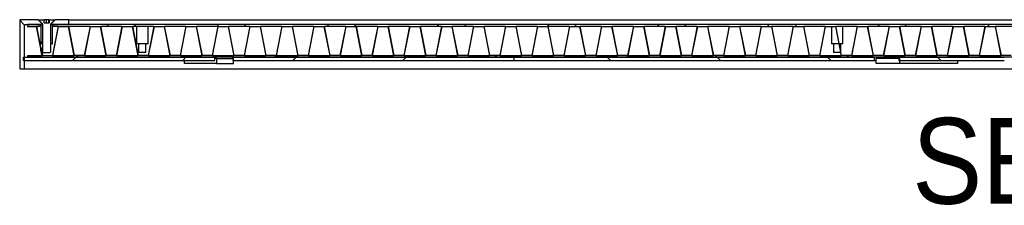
# Model space of a CAD drawing. Header units: millimetres. Extents: x 32 to 6182, y 219 to 4524.
# Tile 3 of 11: x 2632 to 3234, y 1566 to 1679. Entities that reach past the tile are written whole.
import ezdxf

# ---------------------------------------------------------------- set-up
doc = ezdxf.new("R2010")
doc.units = ezdxf.units.MM
doc.header["$LTSCALE"] = 15
doc.linetypes.add('SLD-Solido', pattern=[0])
doc.layers.add('CAMPITURE', color=9, linetype='SLD-Solido')
doc.layers.add('NOTE', color=3, linetype='SLD-Solido')
doc.styles.add('SLDTEXTSTYLE0', font='GOTHIC.TTF', dxfattribs={"width": 0.913})

msp = doc.modelspace()

# ---------------------------------------------------------------- hatches: boundary and pattern name
at = {"layer": 'CAMPITURE', "true_color": 0xe1a900}
h = msp.add_hatch(dxfattribs=at)
h.set_pattern_fill('ANSI32', color=42, scale=15, angle=90, style=0)
edge = h.paths.add_edge_path(flags=0)
edge.add_line((2643.19, 1679.03), (2631.94, 1679.03))
edge.add_line((2631.94, 1679.03), (2631.94, 1649.03))
edge.add_line((2631.94, 1649.03), (2634.94, 1649.03))
edge.add_line((2634.94, 1649.03), (2634.94, 1675.53))
edge.add_arc((2635.44, 1675.53), 0.5, 90, 180, ccw=False)
edge.add_line((2635.44, 1676.03), (2645.69, 1676.03))
edge.add_line((2645.69, 1676.03), (2645.69, 1676.53))
edge.add_line((2645.69, 1676.53), (2643.19, 1679.03))
h = msp.add_hatch(dxfattribs=at)
h.set_pattern_fill('ANSI37', color=42, scale=15, angle=2.8e-322, style=0)
h.paths.add_polyline_path([(2636.71, 1676.03), (2636.71, 1674.83), (2642.11, 1674.83), (2644.94, 1660.36), (2644.94, 1662.21), (2642.41, 1675.13), (2644.94, 1675.13), (2644.94, 1676.03)], flags=0)
h = msp.add_hatch(dxfattribs=at)
h.set_pattern_fill('ANSI32', color=42, scale=15, style=0)
h.paths.add_polyline_path([(2653.44, 1679.03), (2649.95, 1679.03), (2649.95, 1677.03), (2646.93, 1677.03), (2646.93, 1679.03), (2643.44, 1679.03), (2643.44, 1678.93), (2643.47, 1678.93), (2643.47, 1678.91), (2645.94, 1676.43), (2645.94, 1676.23), (2646.18, 1676.23), (2646.18, 1659.13), (2646.28, 1659.03), (2650.6, 1659.03), (2650.7, 1659.13), (2650.7, 1676.23), (2650.94, 1676.23), (2650.94, 1676.43), (2653.42, 1678.91), (2653.42, 1678.93), (2653.44, 1678.93)], flags=0)
h = msp.add_hatch(dxfattribs=at)
h.set_pattern_fill('ANSI32', color=42, scale=15, angle=90, style=0)
edge = h.paths.add_edge_path(flags=0)
edge.add_line((2645.94, 1664.23), (2645.94, 1676.13))
edge.add_line((2645.94, 1676.13), (2644.44, 1676.13))
edge.add_line((2644.44, 1676.13), (2644.44, 1676.03))
edge.add_arc((2644.14, 1675.29), 0.8, 0, 67.97569, ccw=False)
edge.add_line((2644.94, 1675.29), (2644.94, 1664.33))
edge.add_arc((2645.04, 1664.33), 0.1, 180, 270)
edge.add_line((2645.04, 1664.23), (2645.94, 1664.23))
h = msp.add_hatch(dxfattribs=at)
h.set_pattern_fill('ANSI32', color=42, scale=15, angle=90, style=0)
edge = h.paths.add_edge_path(flags=0)
edge.add_line((2650.94, 1676.13), (2650.94, 1664.23))
edge.add_line((2650.94, 1664.23), (2651.84, 1664.23))
edge.add_arc((2651.84, 1664.33), 0.1, 270, 360)
edge.add_line((2651.94, 1664.33), (2651.94, 1675.29))
edge.add_arc((2652.74, 1675.29), 0.8, 112.02431, 180, ccw=False)
edge.add_line((2652.44, 1676.03), (2652.44, 1676.13))
edge.add_line((2652.44, 1676.13), (2650.94, 1676.13))
h = msp.add_hatch(dxfattribs=at)
h.set_pattern_fill('ANSI32', color=42, scale=15, angle=90, style=0)
h.paths.add_polyline_path([(2651.19, 1676.53), (2651.19, 1676.03), (2661.94, 1676.03), (2661.94, 1679.03), (2653.69, 1679.03)], flags=0)
h = msp.add_hatch(dxfattribs=at)
h.set_pattern_fill('ANSI37', color=42, scale=15, angle=2.8e-322, style=0)
h.paths.add_polyline_path([(4117.94, 1656.03), (4117.94, 1657.23), (4112.16, 1657.23), (4108.66, 1675.13), (4117.94, 1675.13), (4117.94, 1676.03), (2651.94, 1676.03), (2651.94, 1675.13), (2655.41, 1675.13), (2651.94, 1657.37), (2651.94, 1656.03)], flags=0)
h.paths.add_polyline_path([(3281.26, 1674.83), (3287.26, 1674.83), (3290.76, 1656.93), (3277.76, 1656.93)], flags=0)
h.paths.add_polyline_path([(3291.06, 1657.23), (3287.56, 1675.13), (3300.56, 1675.13), (3297.06, 1657.23)], flags=0)
h.paths.add_polyline_path([(3261.71, 1674.83), (3267.71, 1674.83), (3271.21, 1656.93), (3258.21, 1656.93)], flags=0)
h.paths.add_polyline_path([(3271.51, 1657.23), (3268.01, 1675.13), (3281.01, 1675.13), (3277.51, 1657.23)], flags=0)
h.paths.add_polyline_path([(3320.36, 1674.83), (3326.36, 1674.83), (3329.86, 1656.93), (3316.86, 1656.93)], flags=0)
h.paths.add_polyline_path([(3330.16, 1657.23), (3326.66, 1675.13), (3339.66, 1675.13), (3336.16, 1657.23)], flags=0)
h.paths.add_polyline_path([(3300.81, 1674.83), (3306.81, 1674.83), (3310.31, 1656.93), (3297.31, 1656.93)], flags=0)
h.paths.add_polyline_path([(3310.61, 1657.23), (3307.11, 1675.13), (3320.11, 1675.13), (3316.61, 1657.23)], flags=0)
h.paths.add_polyline_path([(3203.06, 1674.83), (3209.06, 1674.83), (3212.56, 1656.93), (3199.56, 1656.93)], flags=0)
h.paths.add_polyline_path([(3212.86, 1657.23), (3209.36, 1675.13), (3222.36, 1675.13), (3218.86, 1657.23)], flags=0)
h.paths.add_polyline_path([(3183.51, 1674.83), (3189.51, 1674.83), (3193.01, 1656.93), (3180.01, 1656.93)], flags=0)
h.paths.add_polyline_path([(3193.31, 1657.23), (3189.81, 1675.13), (3202.81, 1675.13), (3199.31, 1657.23)], flags=0)
h.paths.add_polyline_path([(3242.16, 1674.83), (3248.16, 1674.83), (3251.66, 1656.93), (3238.66, 1656.93)], flags=0)
h.paths.add_polyline_path([(3251.96, 1657.23), (3248.46, 1675.13), (3261.46, 1675.13), (3257.96, 1657.23)], flags=0)
h.paths.add_polyline_path([(3222.61, 1674.83), (3228.61, 1674.83), (3232.11, 1656.93), (3219.11, 1656.93)], flags=0)
h.paths.add_polyline_path([(3232.41, 1657.23), (3228.91, 1675.13), (3241.91, 1675.13), (3238.41, 1657.23)], flags=0)
h.paths.add_polyline_path([(3437.66, 1674.83), (3443.66, 1674.83), (3447.16, 1656.93), (3434.16, 1656.93)], flags=0)
h.paths.add_polyline_path([(3447.46, 1657.23), (3443.96, 1675.13), (3456.96, 1675.13), (3453.46, 1657.23)], flags=0)
h.paths.add_polyline_path([(3418.11, 1674.83), (3424.11, 1674.83), (3427.61, 1656.93), (3414.61, 1656.93)], flags=0)
h.paths.add_polyline_path([(3427.91, 1657.23), (3424.41, 1675.13), (3437.41, 1675.13), (3433.91, 1657.23)], flags=0)
h.paths.add_polyline_path([(3476.76, 1674.83), (3482.76, 1674.83), (3486.26, 1656.93), (3473.26, 1656.93)], flags=0)
h.paths.add_polyline_path([(3486.56, 1657.23), (3483.06, 1675.13), (3496.06, 1675.13), (3492.56, 1657.23)], flags=0)
h.paths.add_polyline_path([(3457.21, 1674.83), (3463.21, 1674.83), (3466.71, 1656.93), (3453.71, 1656.93)], flags=0)
h.paths.add_polyline_path([(3467.01, 1657.23), (3463.51, 1675.13), (3476.51, 1675.13), (3473.01, 1657.23)], flags=0)
h.paths.add_polyline_path([(3359.46, 1674.83), (3365.46, 1674.83), (3368.96, 1656.93), (3355.96, 1656.93)], flags=0)
h.paths.add_polyline_path([(3369.26, 1657.23), (3365.76, 1675.13), (3378.76, 1675.13), (3375.26, 1657.23)], flags=0)
h.paths.add_polyline_path([(3339.91, 1674.83), (3345.91, 1674.83), (3349.41, 1656.93), (3336.41, 1656.93)], flags=0)
h.paths.add_polyline_path([(3349.71, 1657.23), (3346.21, 1675.13), (3359.21, 1675.13), (3355.71, 1657.23)], flags=0)
h.paths.add_polyline_path([(3398.56, 1674.83), (3404.56, 1674.83), (3408.06, 1656.93), (3395.06, 1656.93)], flags=0)
h.paths.add_polyline_path([(3408.36, 1657.23), (3404.86, 1675.13), (3417.86, 1675.13), (3414.36, 1657.23)], flags=0)
h.paths.add_polyline_path([(3379.01, 1674.83), (3385.01, 1674.83), (3388.51, 1656.93), (3375.51, 1656.93)], flags=0)
h.paths.add_polyline_path([(3388.81, 1657.23), (3385.31, 1675.13), (3398.31, 1675.13), (3394.81, 1657.23)], flags=0)
h.paths.add_polyline_path([(2968.46, 1674.83), (2974.46, 1674.83), (2977.96, 1656.93), (2964.96, 1656.93)], flags=0)
h.paths.add_polyline_path([(2978.26, 1657.23), (2974.76, 1675.13), (2987.76, 1675.13), (2984.26, 1657.23)], flags=0)
h.paths.add_polyline_path([(2948.91, 1674.83), (2954.91, 1674.83), (2958.41, 1656.93), (2945.41, 1656.93)], flags=0)
h.paths.add_polyline_path([(2958.71, 1657.23), (2955.21, 1675.13), (2968.21, 1675.13), (2964.71, 1657.23)], flags=0)
h.paths.add_polyline_path([(3007.56, 1674.83), (3013.56, 1674.83), (3017.06, 1656.93), (3004.06, 1656.93)], flags=0)
h.paths.add_polyline_path([(3017.36, 1657.23), (3013.86, 1675.13), (3026.86, 1675.13), (3023.36, 1657.23)], flags=0)
h.paths.add_polyline_path([(2988.01, 1674.83), (2994.01, 1674.83), (2997.51, 1656.93), (2984.51, 1656.93)], flags=0)
h.paths.add_polyline_path([(2997.81, 1657.23), (2994.31, 1675.13), (3007.31, 1675.13), (3003.81, 1657.23)], flags=0)
h.paths.add_polyline_path([(2890.26, 1674.83), (2896.26, 1674.83), (2899.76, 1656.93), (2886.76, 1656.93)], flags=0)
h.paths.add_polyline_path([(2900.06, 1657.23), (2896.56, 1675.13), (2909.56, 1675.13), (2906.06, 1657.23)], flags=0)
h.paths.add_polyline_path([(2870.71, 1674.83), (2876.71, 1674.83), (2880.21, 1656.93), (2867.21, 1656.93)], flags=0)
h.paths.add_polyline_path([(2880.51, 1657.23), (2877.01, 1675.13), (2890.01, 1675.13), (2886.51, 1657.23)], flags=0)
h.paths.add_polyline_path([(2929.36, 1674.83), (2935.36, 1674.83), (2938.86, 1656.93), (2925.86, 1656.93)], flags=0)
h.paths.add_polyline_path([(2939.16, 1657.23), (2935.66, 1675.13), (2948.66, 1675.13), (2945.16, 1657.23)], flags=0)
h.paths.add_polyline_path([(2909.81, 1674.83), (2915.81, 1674.83), (2919.31, 1656.93), (2906.31, 1656.93)], flags=0)
h.paths.add_polyline_path([(2919.61, 1657.23), (2916.11, 1675.13), (2929.11, 1675.13), (2925.61, 1657.23)], flags=0)
h.paths.add_polyline_path([(3124.86, 1674.83), (3130.86, 1674.83), (3134.36, 1656.93), (3121.36, 1656.93)], flags=0)
h.paths.add_polyline_path([(3140.66, 1657.23), (3134.66, 1657.23), (3131.16, 1675.13), (3144.16, 1675.13)], flags=0)
h.paths.add_polyline_path([(3105.31, 1674.83), (3111.31, 1674.83), (3114.81, 1656.93), (3101.81, 1656.93)], flags=0)
h.paths.add_polyline_path([(3115.11, 1657.23), (3111.61, 1675.13), (3124.61, 1675.13), (3121.11, 1657.23)], flags=0)
h.paths.add_polyline_path([(3163.96, 1674.83), (3169.96, 1674.83), (3173.46, 1656.93), (3160.46, 1656.93)], flags=0)
h.paths.add_polyline_path([(3173.76, 1657.23), (3170.26, 1675.13), (3183.26, 1675.13), (3179.76, 1657.23)], flags=0)
h.paths.add_polyline_path([(3144.41, 1674.83), (3150.41, 1674.83), (3153.91, 1656.93), (3140.91, 1656.93)], flags=0)
h.paths.add_polyline_path([(3154.21, 1657.23), (3150.71, 1675.13), (3163.71, 1675.13), (3160.21, 1657.23)], flags=0)
h.paths.add_polyline_path([(3046.66, 1674.83), (3052.66, 1674.83), (3056.16, 1656.93), (3043.16, 1656.93)], flags=0)
h.paths.add_polyline_path([(3056.46, 1657.23), (3052.96, 1675.13), (3065.96, 1675.13), (3062.46, 1657.23)], flags=0)
h.paths.add_polyline_path([(3027.11, 1674.83), (3033.11, 1674.83), (3036.61, 1656.93), (3023.61, 1656.93)], flags=0)
h.paths.add_polyline_path([(3036.91, 1657.23), (3033.41, 1675.13), (3046.41, 1675.13), (3042.91, 1657.23)], flags=0)
h.paths.add_polyline_path([(3082.26, 1656.93), (3085.76, 1674.83), (3091.76, 1674.83), (3095.26, 1656.93)], flags=0)
h.paths.add_polyline_path([(3095.56, 1657.23), (3092.06, 1675.13), (3105.06, 1675.13), (3101.56, 1657.23)], flags=0)
h.paths.add_polyline_path([(3066.21, 1674.83), (3072.21, 1674.83), (3075.71, 1656.93), (3062.71, 1656.93)], flags=0)
h.paths.add_polyline_path([(3076.01, 1657.23), (3072.51, 1675.13), (3085.51, 1675.13), (3082.01, 1657.23)], flags=0)
h.paths.add_polyline_path([(3906.86, 1674.83), (3912.86, 1674.83), (3916.36, 1656.93), (3903.36, 1656.93)], flags=0)
h.paths.add_polyline_path([(3916.66, 1657.23), (3913.16, 1675.13), (3926.16, 1675.13), (3922.66, 1657.23)], flags=0)
h.paths.add_polyline_path([(3887.31, 1674.83), (3893.31, 1674.83), (3896.81, 1656.93), (3883.81, 1656.93)], flags=0)
h.paths.add_polyline_path([(3897.11, 1657.23), (3893.61, 1675.13), (3906.61, 1675.13), (3903.11, 1657.23)], flags=0)
h.paths.add_polyline_path([(3945.96, 1674.83), (3951.96, 1674.83), (3955.46, 1656.93), (3942.46, 1656.93)], flags=0)
h.paths.add_polyline_path([(3955.76, 1657.23), (3952.26, 1675.13), (3965.26, 1675.13), (3961.76, 1657.23)], flags=0)
h.paths.add_polyline_path([(3926.41, 1674.83), (3932.41, 1674.83), (3935.91, 1656.93), (3922.91, 1656.93)], flags=0)
h.paths.add_polyline_path([(3936.21, 1657.23), (3932.71, 1675.13), (3945.71, 1675.13), (3942.21, 1657.23)], flags=0)
h.paths.add_polyline_path([(3828.66, 1674.83), (3834.66, 1674.83), (3838.16, 1656.93), (3825.16, 1656.93)], flags=0)
h.paths.add_polyline_path([(3838.46, 1657.23), (3834.96, 1675.13), (3847.96, 1675.13), (3844.46, 1657.23)], flags=0)
h.paths.add_polyline_path([(3809.11, 1674.83), (3815.11, 1674.83), (3818.61, 1656.93), (3805.61, 1656.93)], flags=0)
h.paths.add_polyline_path([(3818.91, 1657.23), (3815.41, 1675.13), (3828.41, 1675.13), (3824.91, 1657.23)], flags=0)
h.paths.add_polyline_path([(3867.76, 1674.83), (3873.76, 1674.83), (3877.26, 1656.93), (3864.26, 1656.93)], flags=0)
h.paths.add_polyline_path([(3877.56, 1657.23), (3874.06, 1675.13), (3887.06, 1675.13), (3883.56, 1657.23)], flags=0)
h.paths.add_polyline_path([(3848.21, 1674.83), (3854.21, 1674.83), (3857.71, 1656.93), (3844.71, 1656.93)], flags=0)
h.paths.add_polyline_path([(3858.01, 1657.23), (3854.51, 1675.13), (3867.51, 1675.13), (3864.01, 1657.23)], flags=0)
h.paths.add_polyline_path([(4059.76, 1656.93), (4063.26, 1674.83), (4069.26, 1674.83), (4072.76, 1656.93)], flags=0)
h.paths.add_polyline_path([(4073.06, 1657.23), (4069.56, 1675.13), (4082.56, 1675.13), (4079.06, 1657.23)], flags=0)
h.paths.add_polyline_path([(4043.71, 1674.83), (4049.71, 1674.83), (4053.21, 1656.93), (4040.21, 1656.93)], flags=0)
h.paths.add_polyline_path([(4050.01, 1675.13), (4063.01, 1675.13), (4059.51, 1657.23), (4053.51, 1657.23)], flags=0)
h.paths.add_polyline_path([(4102.36, 1674.83), (4108.36, 1674.83), (4111.86, 1656.93), (4098.86, 1656.93)], flags=0)
h.paths.add_polyline_path([(4082.81, 1674.83), (4088.81, 1674.83), (4092.31, 1656.93), (4079.31, 1656.93)], flags=0)
h.paths.add_polyline_path([(4092.61, 1657.23), (4089.11, 1675.13), (4102.11, 1675.13), (4098.61, 1657.23)], flags=0)
h.paths.add_polyline_path([(3985.06, 1674.83), (3991.06, 1674.83), (3994.56, 1656.93), (3981.56, 1656.93)], flags=0)
h.paths.add_polyline_path([(3994.86, 1657.23), (3991.36, 1675.13), (4004.36, 1675.13), (4000.86, 1657.23)], flags=0)
h.paths.add_polyline_path([(3965.51, 1674.83), (3971.51, 1674.83), (3975.01, 1656.93), (3962.01, 1656.93)], flags=0)
h.paths.add_polyline_path([(3975.31, 1657.23), (3971.81, 1675.13), (3984.81, 1675.13), (3981.31, 1657.23)], flags=0)
h.paths.add_polyline_path([(4024.16, 1674.83), (4030.16, 1674.83), (4033.66, 1656.93), (4020.66, 1656.93)], flags=0)
h.paths.add_polyline_path([(4033.96, 1657.23), (4030.46, 1675.13), (4043.46, 1675.13), (4039.96, 1657.23)], flags=0)
h.paths.add_polyline_path([(4004.61, 1674.83), (4010.61, 1674.83), (4014.11, 1656.93), (4001.11, 1656.93)], flags=0)
h.paths.add_polyline_path([(4014.41, 1657.23), (4010.91, 1675.13), (4023.91, 1675.13), (4020.41, 1657.23)], flags=0)
h.paths.add_polyline_path([(3594.06, 1674.83), (3600.06, 1674.83), (3603.56, 1656.93), (3590.56, 1656.93)], flags=0)
h.paths.add_polyline_path([(3603.86, 1657.23), (3600.36, 1675.13), (3613.36, 1675.13), (3609.86, 1657.23)], flags=0)
h.paths.add_polyline_path([(3574.51, 1674.83), (3580.51, 1674.83), (3584.01, 1656.93), (3571.01, 1656.93)], flags=0)
h.paths.add_polyline_path([(3584.31, 1657.23), (3580.81, 1675.13), (3593.81, 1675.13), (3590.31, 1657.23)], flags=0)
h.paths.add_polyline_path([(3633.16, 1674.83), (3639.16, 1674.83), (3642.66, 1656.93), (3629.66, 1656.93)], flags=0)
h.paths.add_polyline_path([(3642.96, 1657.23), (3639.46, 1675.13), (3652.46, 1675.13), (3648.96, 1657.23)], flags=0)
h.paths.add_polyline_path([(3613.61, 1674.83), (3619.61, 1674.83), (3623.11, 1656.93), (3610.11, 1656.93)], flags=0)
h.paths.add_polyline_path([(3623.41, 1657.23), (3619.91, 1675.13), (3632.91, 1675.13), (3629.41, 1657.23)], flags=0)
h.paths.add_polyline_path([(3515.86, 1674.83), (3521.86, 1674.83), (3525.36, 1656.93), (3512.36, 1656.93)], flags=0)
h.paths.add_polyline_path([(3525.66, 1657.23), (3522.16, 1675.13), (3535.16, 1675.13), (3531.66, 1657.23)], flags=0)
h.paths.add_polyline_path([(3496.31, 1674.83), (3502.31, 1674.83), (3505.81, 1656.93), (3492.81, 1656.93)], flags=0)
h.paths.add_polyline_path([(3506.11, 1657.23), (3502.61, 1675.13), (3515.61, 1675.13), (3512.11, 1657.23)], flags=0)
h.paths.add_polyline_path([(3554.96, 1674.83), (3560.96, 1674.83), (3564.46, 1656.93), (3551.46, 1656.93)], flags=0)
h.paths.add_polyline_path([(3564.76, 1657.23), (3561.26, 1675.13), (3574.26, 1675.13), (3570.76, 1657.23)], flags=0)
h.paths.add_polyline_path([(3531.91, 1656.93), (3535.41, 1674.83), (3541.41, 1674.83), (3544.91, 1656.93)], flags=0)
h.paths.add_polyline_path([(3545.21, 1657.23), (3541.71, 1675.13), (3554.71, 1675.13), (3551.21, 1657.23)], flags=0)
h.paths.add_polyline_path([(3750.46, 1674.83), (3756.46, 1674.83), (3759.96, 1656.93), (3746.96, 1656.93)], flags=0)
h.paths.add_polyline_path([(3760.26, 1657.23), (3756.76, 1675.13), (3769.76, 1675.13), (3766.26, 1657.23)], flags=0)
h.paths.add_polyline_path([(3730.91, 1674.83), (3736.91, 1674.83), (3740.41, 1656.93), (3727.41, 1656.93)], flags=0)
h.paths.add_polyline_path([(3740.71, 1657.23), (3737.21, 1675.13), (3750.21, 1675.13), (3746.71, 1657.23)], flags=0)
h.paths.add_polyline_path([(3789.56, 1674.83), (3795.56, 1674.83), (3799.06, 1656.93), (3786.06, 1656.93)], flags=0)
h.paths.add_polyline_path([(3799.36, 1657.23), (3795.86, 1675.13), (3808.86, 1675.13), (3805.36, 1657.23)], flags=0)
h.paths.add_polyline_path([(3770.01, 1674.83), (3776.01, 1674.83), (3779.51, 1656.93), (3766.51, 1656.93)], flags=0)
h.paths.add_polyline_path([(3779.81, 1657.23), (3776.31, 1675.13), (3789.31, 1675.13), (3785.81, 1657.23)], flags=0)
h.paths.add_polyline_path([(3672.26, 1674.83), (3678.26, 1674.83), (3681.76, 1656.93), (3668.76, 1656.93)], flags=0)
h.paths.add_polyline_path([(3682.06, 1657.23), (3678.56, 1675.13), (3691.56, 1675.13), (3688.06, 1657.23)], flags=0)
h.paths.add_polyline_path([(3652.71, 1674.83), (3658.71, 1674.83), (3662.21, 1656.93), (3649.21, 1656.93)], flags=0)
h.paths.add_polyline_path([(3662.51, 1657.23), (3659.01, 1675.13), (3672.01, 1675.13), (3668.51, 1657.23)], flags=0)
h.paths.add_polyline_path([(3711.36, 1674.83), (3717.36, 1674.83), (3720.86, 1656.93), (3707.86, 1656.93)], flags=0)
h.paths.add_polyline_path([(3721.16, 1657.23), (3717.66, 1675.13), (3730.66, 1675.13), (3727.16, 1657.23)], flags=0)
h.paths.add_polyline_path([(3691.81, 1674.83), (3697.81, 1674.83), (3701.31, 1656.93), (3688.31, 1656.93)], flags=0)
h.paths.add_polyline_path([(3701.61, 1657.23), (3698.11, 1675.13), (3711.11, 1675.13), (3707.61, 1657.23)], flags=0)
h.paths.add_polyline_path([(2655.66, 1674.83), (2661.66, 1674.83), (2665.16, 1656.93), (2652.16, 1656.93)], flags=0)
h.paths.add_polyline_path([(2665.46, 1657.23), (2661.96, 1675.13), (2674.96, 1675.13), (2671.46, 1657.23)], flags=0)
h.paths.add_polyline_path([(2694.76, 1674.83), (2700.76, 1674.83), (2704.26, 1656.93), (2691.26, 1656.93)], flags=0)
h.paths.add_polyline_path([(2704.56, 1657.23), (2701.06, 1675.13), (2714.06, 1675.13), (2710.56, 1657.23)], flags=0)
h.paths.add_polyline_path([(2675.21, 1674.83), (2681.21, 1674.83), (2684.71, 1656.93), (2671.71, 1656.93)], flags=0)
h.paths.add_polyline_path([(2685.01, 1657.23), (2681.51, 1675.13), (2694.51, 1675.13), (2691.01, 1657.23)], flags=0)
h.paths.add_polyline_path([(2812.06, 1674.83), (2818.06, 1674.83), (2821.56, 1656.93), (2808.56, 1656.93)], flags=0)
h.paths.add_polyline_path([(2821.86, 1657.23), (2818.36, 1675.13), (2831.36, 1675.13), (2827.86, 1657.23)], flags=0)
h.paths.add_polyline_path([(2792.51, 1674.83), (2798.51, 1674.83), (2802.01, 1656.93), (2789.01, 1656.93)], flags=0)
h.paths.add_polyline_path([(2802.31, 1657.23), (2798.81, 1675.13), (2811.81, 1675.13), (2808.31, 1657.23)], flags=0)
h.paths.add_polyline_path([(2851.16, 1674.83), (2857.16, 1674.83), (2860.66, 1656.93), (2847.66, 1656.93)], flags=0)
h.paths.add_polyline_path([(2860.96, 1657.23), (2857.46, 1675.13), (2870.46, 1675.13), (2866.96, 1657.23)], flags=0)
h.paths.add_polyline_path([(2831.61, 1674.83), (2837.61, 1674.83), (2841.11, 1656.93), (2828.11, 1656.93)], flags=0)
h.paths.add_polyline_path([(2841.41, 1657.23), (2837.91, 1675.13), (2850.91, 1675.13), (2847.41, 1657.23)], flags=0)
h.paths.add_polyline_path([(2733.86, 1674.83), (2739.86, 1674.83), (2743.36, 1656.93), (2730.36, 1656.93)], flags=0)
h.paths.add_polyline_path([(2743.66, 1657.23), (2740.16, 1675.13), (2753.16, 1675.13), (2749.66, 1657.23)], flags=0)
h.paths.add_polyline_path([(2714.31, 1674.83), (2720.31, 1674.83), (2723.81, 1656.93), (2710.81, 1656.93)], flags=0)
h.paths.add_polyline_path([(2724.11, 1657.23), (2720.61, 1675.13), (2733.61, 1675.13), (2730.11, 1657.23)], flags=0)
h.paths.add_polyline_path([(2772.96, 1674.83), (2778.96, 1674.83), (2782.46, 1656.93), (2769.46, 1656.93)], flags=0)
h.paths.add_polyline_path([(2782.76, 1657.23), (2779.26, 1675.13), (2792.26, 1675.13), (2788.76, 1657.23)], flags=0)
h.paths.add_polyline_path([(2753.41, 1674.83), (2759.41, 1674.83), (2762.91, 1656.93), (2749.91, 1656.93)], flags=0)
h.paths.add_polyline_path([(2763.21, 1657.23), (2759.71, 1675.13), (2772.71, 1675.13), (2769.21, 1657.23)], flags=0)
h = msp.add_hatch(dxfattribs=at)
h.set_pattern_fill('ANSI37', color=42, scale=15, angle=2.8e-322, style=0)
h.paths.add_polyline_path([(2636.71, 1656.03), (2644.94, 1656.03), (2644.94, 1656.93), (2636.71, 1656.93)], flags=0)
h = msp.add_hatch(dxfattribs=at)
h.set_pattern_fill('ANSI31', color=42, scale=15, angle=2.8e-322, style=0)
h.paths.add_polyline_path([(2634.21, 1654.03), (2751.27, 1654.03), (2751.27, 1656.03), (2634.21, 1656.03)], flags=0)
h = msp.add_hatch(dxfattribs=at)
h.set_pattern_fill('ANSI31', color=42, scale=15, angle=2.8e-322, style=0)
h.paths.add_polyline_path([(2752.26, 1655.23), (2752.26, 1652.23), (2762.8, 1652.23), (2762.8, 1655.23)], flags=0)
h = msp.add_hatch(dxfattribs=at)
h.set_pattern_fill('ANSI31', color=42, scale=15, angle=2.8e-322, style=0)
h.paths.add_polyline_path([(2934.21, 1656.03), (2762.33, 1656.03), (2762.33, 1654.03), (2934.21, 1654.03)], flags=0)
h = msp.add_hatch(dxfattribs=at)
h.set_pattern_fill('ANSI31', color=42, scale=15, angle=90, style=0)
h.paths.add_polyline_path([(2934.21, 1654.03), (3154.83, 1654.03), (3154.83, 1656.03), (2934.21, 1656.03)], flags=0)
h = msp.add_hatch(dxfattribs=at)
h.set_pattern_fill('ANSI31', color=42, scale=15, style=0)
h.paths.add_polyline_path([(3170.05, 1652.23), (3170.05, 1655.23), (3155.91, 1655.23), (3155.91, 1652.23)], flags=0)
h = msp.add_hatch(dxfattribs=at)
h.set_pattern_fill('ANSI31', color=42, scale=15, angle=90, style=0)
h.paths.add_polyline_path([(3234.21, 1656.03), (3169.68, 1656.03), (3169.68, 1654.03), (3234.21, 1654.03)], flags=0)
h = msp.add_hatch(dxfattribs=at)
h.set_pattern_fill('ANSI31', color=42, scale=15, angle=2.8e-322, style=0)
h.paths.add_polyline_path([(3234.21, 1654.03), (3372.31, 1654.03), (3372.31, 1656.03), (3234.21, 1656.03)], flags=0)

# ---------------------------------------------------------------- linework, layer by layer
for p, q in [((2631.94, 1679.03), (2631.94, 1649.03)), ((2643.19, 1679.03), (2631.94, 1679.03)), ((2634.94, 1649.03), (2634.94, 1675.53)), ((2635.44, 1676.03), (2645.69, 1676.03)), ((2636.71, 1676.03), (2636.71, 1674.83)), ((2644.94, 1676.03), (2636.71, 1676.03)), ((2636.71, 1674.83), (2642.11, 1674.83)), ((2642.11, 1674.83), (2644.94, 1660.36)), ((2642.41, 1675.13), (2644.94, 1675.13)), ((2644.94, 1662.21), (2642.41, 1675.13)), ((2643.19, 1679.03), (2645.69, 1676.53)), ((2643.19, 1679.03), (2643.44, 1679.03)), ((2643.44, 1679.03), (2643.44, 1678.93)), ((2643.44, 1679.03), (2646.93, 1679.03)), ((2643.44, 1678.93), (2643.47, 1678.93)), ((2643.47, 1678.93), (2643.47, 1678.91)), ((2645.94, 1676.43), (2643.47, 1678.91)), ((2644.44, 1676.13), (2644.44, 1676.03)), ((2645.94, 1676.13), (2644.44, 1676.13)), ((2644.94, 1675.13), (2644.94, 1676.03)), ((2644.94, 1675.29), (2644.94, 1664.33)), ((2645.69, 1676.03), (2645.69, 1676.53)), ((2645.84, 1676.53), (2645.69, 1676.53)), ((2645.94, 1676.43), (2645.94, 1676.23)), ((2646.18, 1676.23), (2645.94, 1676.23)), ((2645.94, 1676.13), (2645.94, 1664.23)), ((2645.94, 1676.13), (2646.18, 1676.13)), ((2646.18, 1659.13), (2646.18, 1676.23)), ((2646.93, 1677.03), (2646.93, 1679.03)), ((2648.25, 1679.03), (2646.93, 1679.03)), ((2646.93, 1677.03), (2649.95, 1677.03)), ((2648.25, 1677.03), (2648.25, 1679.03)), ((2649.84, 1679.03), (2648.25, 1679.03)), ((2649.84, 1677.03), (2649.84, 1679.03)), ((2649.95, 1679.03), (2649.84, 1679.03)), ((2649.95, 1679.03), (2649.95, 1677.03)), ((2649.95, 1679.03), (2653.44, 1679.03)), ((2650.94, 1676.23), (2650.7, 1676.23)), ((2650.7, 1676.23), (2650.7, 1659.13)), ((2650.7, 1676.13), (2650.94, 1676.13)), ((2653.42, 1678.91), (2650.94, 1676.43)), ((2650.94, 1676.23), (2650.94, 1676.43)), ((2650.94, 1664.23), (2650.94, 1676.13)), ((2652.44, 1676.13), (2650.94, 1676.13)), ((2651.19, 1676.53), (2651.04, 1676.53)), ((2651.19, 1676.53), (2653.69, 1679.03)), ((2651.19, 1676.53), (2651.19, 1676.03)), ((2651.19, 1676.03), (2661.94, 1676.03)), ((2651.94, 1676.03), (2651.94, 1675.13)), ((4117.94, 1676.03), (2651.94, 1676.03)), ((2651.94, 1664.33), (2651.94, 1675.29)), ((2655.41, 1675.13), (2651.94, 1657.37)), ((2651.94, 1675.13), (2655.41, 1675.13)), ((2652.16, 1656.93), (2655.66, 1674.83)), ((2652.44, 1676.03), (2652.44, 1676.13)), ((2653.42, 1678.93), (2653.44, 1678.93)), ((2653.42, 1678.91), (2653.42, 1678.93)), ((2653.44, 1679.03), (2653.69, 1679.03)), ((2653.44, 1678.93), (2653.44, 1679.03)), ((2661.94, 1679.03), (2653.69, 1679.03)), ((2655.66, 1674.83), (2661.66, 1674.83)), ((2661.66, 1674.83), (2665.16, 1656.93)), ((2661.94, 1676.03), (2661.94, 1679.03)), ((2661.94, 1679.03), (4107.94, 1679.03)), ((2661.96, 1675.13), (2674.96, 1675.13)), ((2665.46, 1657.23), (2661.96, 1675.13)), ((2674.96, 1675.13), (2671.46, 1657.23)), ((2671.71, 1656.93), (2675.21, 1674.83)), ((2675.21, 1674.83), (2681.21, 1674.83)), ((2681.21, 1674.83), (2684.71, 1656.93)), ((2681.51, 1675.13), (2694.51, 1675.13)), ((2685.01, 1657.23), (2681.51, 1675.13)), ((2694.51, 1675.13), (2691.01, 1657.23)), ((2691.26, 1656.93), (2694.76, 1674.83)), ((2694.76, 1674.83), (2700.76, 1674.83)), ((2700.76, 1674.83), (2704.26, 1656.93)), ((2701.06, 1675.13), (2714.06, 1675.13)), ((2704.56, 1657.23), (2701.06, 1675.13)), ((2703.44, 1675.13), (2703.44, 1664.33)), ((2710.44, 1664.33), (2710.44, 1675.13)), ((2714.06, 1675.13), (2710.56, 1657.23)), ((2710.81, 1656.93), (2714.31, 1674.83)), ((2714.31, 1674.83), (2720.31, 1674.83)), ((2720.31, 1674.83), (2723.81, 1656.93)), ((2720.61, 1675.13), (2733.61, 1675.13)), ((2724.11, 1657.23), (2720.61, 1675.13)), ((2733.61, 1675.13), (2730.11, 1657.23)), ((2730.36, 1656.93), (2733.86, 1674.83)), ((2733.86, 1674.83), (2739.86, 1674.83)), ((2739.86, 1674.83), (2743.36, 1656.93)), ((2740.16, 1675.13), (2753.16, 1675.13)), ((2743.66, 1657.23), (2740.16, 1675.13)), ((2753.16, 1675.13), (2749.66, 1657.23)), ((2749.91, 1656.93), (2753.41, 1674.83)), ((2753.41, 1674.83), (2759.41, 1674.83)), ((2759.41, 1674.83), (2762.91, 1656.93)), ((2759.71, 1675.13), (2772.71, 1675.13)), ((2763.21, 1657.23), (2759.71, 1675.13)), ((2772.71, 1675.13), (2769.21, 1657.23)), ((2769.46, 1656.93), (2772.96, 1674.83)), ((2772.96, 1674.83), (2778.96, 1674.83)), ((2778.96, 1674.83), (2782.46, 1656.93)), ((2779.26, 1675.13), (2792.26, 1675.13)), ((2782.76, 1657.23), (2779.26, 1675.13)), ((2792.26, 1675.13), (2788.76, 1657.23)), ((2789.01, 1656.93), (2792.51, 1674.83)), ((2792.51, 1674.83), (2798.51, 1674.83)), ((2798.51, 1674.83), (2802.01, 1656.93)), ((2798.81, 1675.13), (2811.81, 1675.13)), ((2802.31, 1657.23), (2798.81, 1675.13)), ((2811.81, 1675.13), (2808.31, 1657.23)), ((2808.56, 1656.93), (2812.06, 1674.83)), ((2812.06, 1674.83), (2818.06, 1674.83)), ((2818.06, 1674.83), (2821.56, 1656.93)), ((2818.36, 1675.13), (2831.36, 1675.13)), ((2821.86, 1657.23), (2818.36, 1675.13)), ((2831.36, 1675.13), (2827.86, 1657.23)), ((2828.11, 1656.93), (2831.61, 1674.83)), ((2831.61, 1674.83), (2837.61, 1674.83)), ((2837.61, 1674.83), (2841.11, 1656.93)), ((2837.91, 1675.13), (2850.91, 1675.13)), ((2841.41, 1657.23), (2837.91, 1675.13)), ((2850.91, 1675.13), (2847.41, 1657.23)), ((2847.66, 1656.93), (2851.16, 1674.83)), ((2851.16, 1674.83), (2857.16, 1674.83)), ((2857.16, 1674.83), (2860.66, 1656.93)), ((2857.46, 1675.13), (2870.46, 1675.13)), ((2860.96, 1657.23), (2857.46, 1675.13)), ((2870.46, 1675.13), (2866.96, 1657.23)), ((2867.21, 1656.93), (2870.71, 1674.83)), ((2870.71, 1674.83), (2876.71, 1674.83)), ((2876.71, 1674.83), (2880.21, 1656.93)), ((2877.01, 1675.13), (2890.01, 1675.13)), ((2880.51, 1657.23), (2877.01, 1675.13)), ((2890.01, 1675.13), (2886.51, 1657.23)), ((2886.76, 1656.93), (2890.26, 1674.83)), ((2890.26, 1674.83), (2896.26, 1674.83)), ((2896.26, 1674.83), (2899.76, 1656.93)), ((2896.56, 1675.13), (2909.56, 1675.13)), ((2900.06, 1657.23), (2896.56, 1675.13)), ((2909.56, 1675.13), (2906.06, 1657.23)), ((2906.31, 1656.93), (2909.81, 1674.83)), ((2909.81, 1674.83), (2915.81, 1674.83)), ((2915.81, 1674.83), (2919.31, 1656.93)), ((2916.11, 1675.13), (2929.11, 1675.13)), ((2919.61, 1657.23), (2916.11, 1675.13)), ((2929.11, 1675.13), (2925.61, 1657.23)), ((2925.86, 1656.93), (2929.36, 1674.83)), ((2929.36, 1674.83), (2935.36, 1674.83)), ((2935.36, 1674.83), (2938.86, 1656.93)), ((2935.66, 1675.13), (2948.66, 1675.13)), ((2939.16, 1657.23), (2935.66, 1675.13)), ((2948.66, 1675.13), (2945.16, 1657.23)), ((2945.41, 1656.93), (2948.91, 1674.83)), ((2948.91, 1674.83), (2954.91, 1674.83)), ((2954.91, 1674.83), (2958.41, 1656.93)), ((2955.21, 1675.13), (2968.21, 1675.13)), ((2958.71, 1657.23), (2955.21, 1675.13)), ((2968.21, 1675.13), (2964.71, 1657.23)), ((2964.96, 1656.93), (2968.46, 1674.83)), ((2968.46, 1674.83), (2974.46, 1674.83)), ((2974.46, 1674.83), (2977.96, 1656.93)), ((2974.76, 1675.13), (2987.76, 1675.13)), ((2978.26, 1657.23), (2974.76, 1675.13)), ((2987.76, 1675.13), (2984.26, 1657.23)), ((2984.51, 1656.93), (2988.01, 1674.83)), ((2988.01, 1674.83), (2994.01, 1674.83)), ((2994.01, 1674.83), (2997.51, 1656.93)), ((2994.31, 1675.13), (3007.31, 1675.13)), ((2997.81, 1657.23), (2994.31, 1675.13)), ((3007.31, 1675.13), (3003.81, 1657.23)), ((3004.06, 1656.93), (3007.56, 1674.83)), ((3007.56, 1674.83), (3013.56, 1674.83)), ((3013.56, 1674.83), (3017.06, 1656.93)), ((3013.86, 1675.13), (3026.86, 1675.13)), ((3017.36, 1657.23), (3013.86, 1675.13)), ((3026.86, 1675.13), (3023.36, 1657.23)), ((3023.61, 1656.93), (3027.11, 1674.83)), ((3027.11, 1674.83), (3033.11, 1674.83)), ((3033.11, 1674.83), (3036.61, 1656.93)), ((3033.41, 1675.13), (3046.41, 1675.13)), ((3036.91, 1657.23), (3033.41, 1675.13)), ((3046.41, 1675.13), (3042.91, 1657.23)), ((3043.16, 1656.93), (3046.66, 1674.83)), ((3046.66, 1674.83), (3052.66, 1674.83)), ((3052.66, 1674.83), (3056.16, 1656.93)), ((3052.96, 1675.13), (3065.96, 1675.13)), ((3056.46, 1657.23), (3052.96, 1675.13)), ((3065.96, 1675.13), (3062.46, 1657.23)), ((3062.71, 1656.93), (3066.21, 1674.83)), ((3066.21, 1674.83), (3072.21, 1674.83)), ((3072.21, 1674.83), (3075.71, 1656.93)), ((3072.51, 1675.13), (3085.51, 1675.13)), ((3076.01, 1657.23), (3072.51, 1675.13)), ((3085.51, 1675.13), (3082.01, 1657.23)), ((3082.26, 1656.93), (3085.76, 1674.83)), ((3085.76, 1674.83), (3091.76, 1674.83)), ((3091.76, 1674.83), (3095.26, 1656.93)), ((3092.06, 1675.13), (3105.06, 1675.13)), ((3095.56, 1657.23), (3092.06, 1675.13)), ((3105.06, 1675.13), (3101.56, 1657.23)), ((3101.81, 1656.93), (3105.31, 1674.83)), ((3105.31, 1674.83), (3111.31, 1674.83)), ((3111.31, 1674.83), (3114.81, 1656.93)), ((3111.61, 1675.13), (3124.61, 1675.13)), ((3115.11, 1657.23), (3111.61, 1675.13)), ((3124.61, 1675.13), (3121.11, 1657.23)), ((3121.36, 1656.93), (3124.86, 1674.83)), ((3124.86, 1674.83), (3130.86, 1674.83)), ((3128.44, 1674.83), (3128.44, 1664.33)), ((3130.86, 1674.83), (3134.36, 1656.93)), ((3131.16, 1675.13), (3144.16, 1675.13)), ((3134.66, 1657.23), (3131.16, 1675.13)), ((3135.44, 1664.33), (3135.44, 1675.13)), ((3144.16, 1675.13), (3140.66, 1657.23)), ((3140.91, 1656.93), (3144.41, 1674.83)), ((3144.41, 1674.83), (3150.41, 1674.83)), ((3150.41, 1674.83), (3153.91, 1656.93)), ((3150.71, 1675.13), (3163.71, 1675.13)), ((3154.21, 1657.23), (3150.71, 1675.13)), ((3163.71, 1675.13), (3160.21, 1657.23)), ((3160.46, 1656.93), (3163.96, 1674.83)), ((3163.96, 1674.83), (3169.96, 1674.83)), ((3169.96, 1674.83), (3173.46, 1656.93)), ((3170.26, 1675.13), (3183.26, 1675.13)), ((3173.76, 1657.23), (3170.26, 1675.13)), ((3183.26, 1675.13), (3179.76, 1657.23)), ((3180.01, 1656.93), (3183.51, 1674.83)), ((3183.51, 1674.83), (3189.51, 1674.83)), ((3189.51, 1674.83), (3193.01, 1656.93)), ((3189.81, 1675.13), (3202.81, 1675.13)), ((3193.31, 1657.23), (3189.81, 1675.13)), ((3202.81, 1675.13), (3199.31, 1657.23)), ((3199.56, 1656.93), (3203.06, 1674.83)), ((3203.06, 1674.83), (3209.06, 1674.83)), ((3209.06, 1674.83), (3212.56, 1656.93)), ((3209.36, 1675.13), (3222.36, 1675.13)), ((3212.86, 1657.23), (3209.36, 1675.13)), ((3222.36, 1675.13), (3218.86, 1657.23)), ((3219.11, 1656.93), (3222.61, 1674.83)), ((3222.61, 1674.83), (3228.61, 1674.83)), ((3228.61, 1674.83), (3232.11, 1656.93)), ((3228.91, 1675.13), (3241.91, 1675.13)), ((3232.41, 1657.23), (3228.91, 1675.13)), ((2645.94, 1664.23), (2645.04, 1664.23)), ((2645.94, 1664.23), (2646.18, 1664.23)), ((2650.7, 1664.23), (2650.94, 1664.23)), ((2651.84, 1664.23), (2650.94, 1664.23)), ((2710.34, 1664.23), (2703.54, 1664.23)), ((2704.68, 1664.23), (2704.68, 1659.13)), ((2709.2, 1659.13), (2709.2, 1664.23)), ((3132.93, 1664.23), (3128.54, 1664.23)), ((3129.68, 1664.23), (3129.68, 1659.13)), ((3135.34, 1664.23), (3133.3, 1664.23)), ((3134.2, 1659.58), (3134.2, 1664.23)), ((2636.71, 1656.93), (2636.71, 1656.03)), ((2644.94, 1656.93), (2636.71, 1656.93)), ((2644.94, 1660.36), (2644.94, 1662.21)), ((2644.94, 1662.21), (2645.91, 1657.23)), ((2645.61, 1656.93), (2644.94, 1660.36)), ((2644.94, 1656.03), (2644.94, 1656.93)), ((2644.94, 1656.93), (2645.61, 1656.93)), ((2645.91, 1657.23), (2651.91, 1657.23)), ((2646.28, 1659.03), (2646.18, 1659.13)), ((2646.28, 1659.03), (2650.6, 1659.03)), ((2650.7, 1659.13), (2650.6, 1659.03)), ((2651.91, 1657.23), (2651.94, 1657.37)), ((2651.94, 1657.37), (2651.94, 1656.03)), ((2665.16, 1656.93), (2652.16, 1656.93)), ((2671.46, 1657.23), (2665.46, 1657.23)), ((2684.71, 1656.93), (2671.71, 1656.93)), ((2691.01, 1657.23), (2685.01, 1657.23)), ((2704.26, 1656.93), (2691.26, 1656.93)), ((2710.56, 1657.23), (2704.56, 1657.23)), ((2704.68, 1659.13), (2704.78, 1659.03)), ((2704.68, 1659.13), (2709.2, 1659.13)), ((2709.1, 1659.03), (2704.78, 1659.03)), ((2709.1, 1659.03), (2709.2, 1659.13)), ((2723.81, 1656.93), (2710.81, 1656.93)), ((2730.11, 1657.23), (2724.11, 1657.23)), ((2743.36, 1656.93), (2730.36, 1656.93)), ((2749.66, 1657.23), (2743.66, 1657.23)), ((2762.91, 1656.93), (2749.91, 1656.93)), ((2769.21, 1657.23), (2763.21, 1657.23)), ((2782.46, 1656.93), (2769.46, 1656.93)), ((2788.76, 1657.23), (2782.76, 1657.23)), ((2802.01, 1656.93), (2789.01, 1656.93)), ((2808.31, 1657.23), (2802.31, 1657.23)), ((2821.56, 1656.93), (2808.56, 1656.93)), ((2827.86, 1657.23), (2821.86, 1657.23)), ((2841.11, 1656.93), (2828.11, 1656.93)), ((2847.41, 1657.23), (2841.41, 1657.23)), ((2860.66, 1656.93), (2847.66, 1656.93)), ((2866.96, 1657.23), (2860.96, 1657.23)), ((2880.21, 1656.93), (2867.21, 1656.93)), ((2886.51, 1657.23), (2880.51, 1657.23)), ((2899.76, 1656.93), (2886.76, 1656.93)), ((2906.06, 1657.23), (2900.06, 1657.23)), ((2919.31, 1656.93), (2906.31, 1656.93)), ((2925.61, 1657.23), (2919.61, 1657.23)), ((2938.86, 1656.93), (2925.86, 1656.93)), ((2945.16, 1657.23), (2939.16, 1657.23)), ((2958.41, 1656.93), (2945.41, 1656.93)), ((2964.71, 1657.23), (2958.71, 1657.23)), ((2977.96, 1656.93), (2964.96, 1656.93)), ((2984.26, 1657.23), (2978.26, 1657.23)), ((2997.51, 1656.93), (2984.51, 1656.93)), ((3003.81, 1657.23), (2997.81, 1657.23)), ((3017.06, 1656.93), (3004.06, 1656.93)), ((3023.36, 1657.23), (3017.36, 1657.23)), ((3036.61, 1656.93), (3023.61, 1656.93)), ((3042.91, 1657.23), (3036.91, 1657.23)), ((3056.16, 1656.93), (3043.16, 1656.93)), ((3062.46, 1657.23), (3056.46, 1657.23)), ((3075.71, 1656.93), (3062.71, 1656.93)), ((3082.01, 1657.23), (3076.01, 1657.23)), ((3095.26, 1656.93), (3082.26, 1656.93)), ((3101.56, 1657.23), (3095.56, 1657.23)), ((3114.81, 1656.93), (3101.81, 1656.93)), ((3121.11, 1657.23), (3115.11, 1657.23)), ((3134.36, 1656.93), (3121.36, 1656.93)), ((3129.68, 1659.13), (3129.78, 1659.03)), ((3129.68, 1659.13), (3130.44, 1659.13)), ((3130.51, 1659.03), (3129.78, 1659.03)), ((3130.44, 1659.13), (3133.93, 1659.13)), ((3133.95, 1659.03), (3130.51, 1659.03)), ((3140.66, 1657.23), (3134.66, 1657.23)), ((3153.91, 1656.93), (3140.91, 1656.93)), ((3160.21, 1657.23), (3154.21, 1657.23)), ((3173.46, 1656.93), (3160.46, 1656.93)), ((3179.76, 1657.23), (3173.76, 1657.23)), ((3193.01, 1656.93), (3180.01, 1656.93)), ((3199.31, 1657.23), (3193.31, 1657.23)), ((3212.56, 1656.93), (3199.56, 1656.93)), ((3218.86, 1657.23), (3212.86, 1657.23)), ((3232.11, 1656.93), (3219.11, 1656.93)), ((3238.41, 1657.23), (3232.41, 1657.23)), ((2634.21, 1654.03), (2634.21, 1656.03)), ((2634.21, 1656.03), (2751.27, 1656.03)), ((2634.21, 1654.03), (2751.27, 1654.03)), ((2644.94, 1656.03), (2636.71, 1656.03)), ((4117.94, 1656.03), (2651.94, 1656.03)), ((2732.79, 1652.23), (2732.79, 1654.03)), ((2752.26, 1652.23), (2732.79, 1652.23)), ((2751.27, 1654.03), (2751.27, 1656.03)), ((2752.26, 1655.23), (2751.27, 1655.23)), ((2752.26, 1655.23), (2762.8, 1655.23)), ((2752.26, 1655.23), (2752.26, 1652.23)), ((2752.26, 1652.23), (2762.8, 1652.23)), ((2762.33, 1656.03), (2762.33, 1654.03)), ((2762.33, 1656.03), (2934.21, 1656.03)), ((2762.33, 1654.03), (2934.21, 1654.03)), ((2762.8, 1652.23), (2762.8, 1655.23)), ((2934.21, 1656.03), (2934.21, 1654.03)), ((2934.21, 1656.03), (3154.83, 1656.03)), ((2934.21, 1654.03), (3154.83, 1654.03)), ((3154.83, 1654.03), (3154.83, 1656.03)), ((3154.83, 1654.03), (3155.91, 1654.03)), ((3155.91, 1652.23), (3155.91, 1655.23)), ((3170.05, 1655.23), (3155.91, 1655.23)), ((3170.05, 1652.23), (3155.91, 1652.23)), ((3169.68, 1656.03), (3169.68, 1654.03)), ((3169.68, 1656.03), (3234.21, 1656.03)), ((3169.68, 1654.03), (3234.21, 1654.03)), ((3170.05, 1655.23), (3170.05, 1652.23)), ((3205.52, 1652.23), (3170.05, 1652.23)), ((3205.52, 1654.03), (3205.52, 1652.23)), ((2631.94, 1649.03), (2634.94, 1649.03)), ((2634.94, 1649.03), (4134.94, 1649.03))]:
    msp.add_line(p, q)
for centre, radius, start, end in [((2635.44, 1675.53), 0.5, 90, 180), ((2644.14, 1675.29), 0.8, 0, 67.97569), ((2652.74, 1675.29), 0.8, 112.02431, 180), ((2645.04, 1664.33), 0.1, 180, 270), ((2651.84, 1664.33), 0.1, 270, 360), ((2703.54, 1664.33), 0.1, 180, 270), ((2710.34, 1664.33), 0.1, 270, 360), ((3128.54, 1664.33), 0.1, 180, 270), ((3135.34, 1664.33), 0.1, 270, 360)]:
    msp.add_arc(centre, radius, start, end)

# ---------------------------------------------------------------- texts
at = {"layer": 'NOTE', "insert": (3380.93, 1618.95), "char_height": 52.5, "attachment_point": 2, "style": 'SLDTEXTSTYLE0'}
msp.add_mtext('SEZIONE A-A', dxfattribs=at)

doc.saveas('drawing.dxf')
